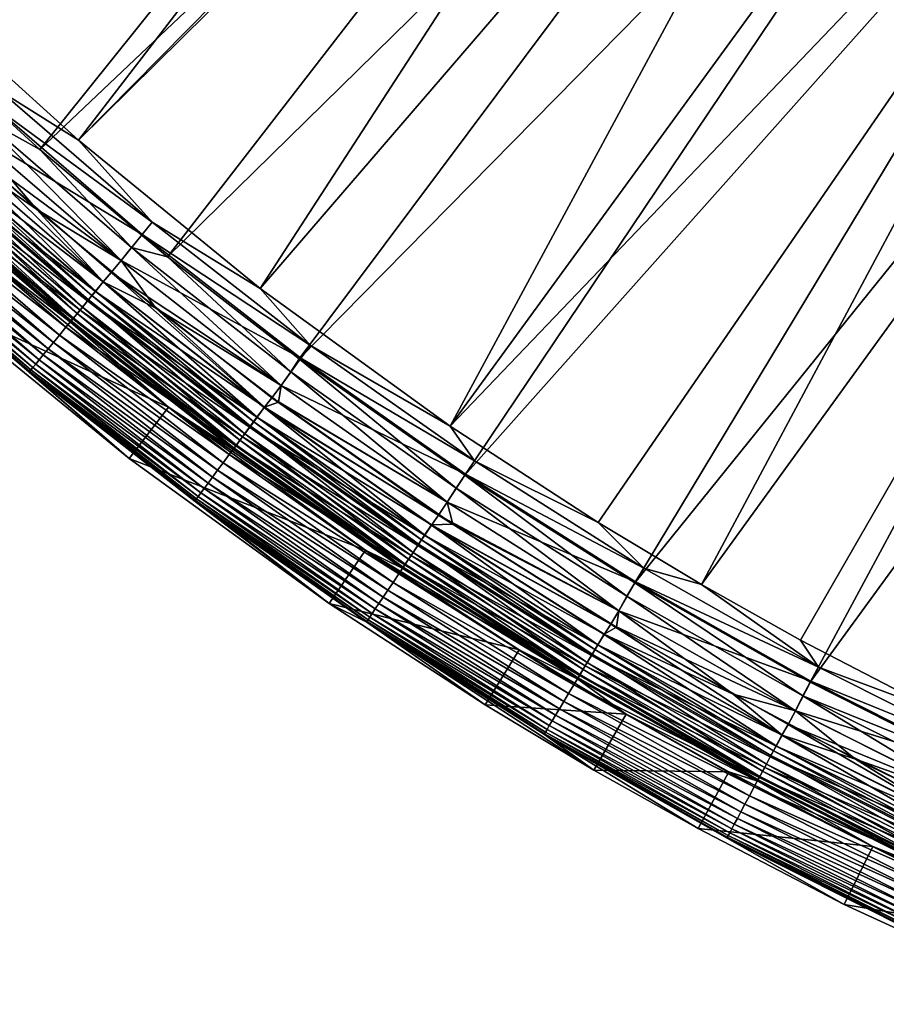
# Model space of a CAD drawing. Header units: metres. Extents: x -900 to 900, y -400 to 400.
# Tile 5 of 241: x -827 to -787, y -384 to -338. Entities that reach past the tile are written whole.
import ezdxf

# ---------------------------------------------------------------- set-up
doc = ezdxf.new("R2010")
doc.units = ezdxf.units.M

msp = doc.modelspace()

# ---------------------------------------------------------------- linework, layer by layer
at = {"layer": 'top'}
for points in [[(-834.288086, -334.288086, -0.803848), (-830.326965, -338.135101, -0.803848), (-793.727417, -303.555023, -29.825321)], [(-793.727417, -303.555023, -29.825321), (-830.326965, -338.135101, -0.803848), (-824.436707, -343.46109, -0.803848)], [(-824.436707, -343.46109, -0.803848), (-789.056396, -307.612732, -29.81592), (-793.727417, -303.555023, -29.825321)], [(-794.748962, -304.61557, -32.423145), (-831.593506, -339.006805, -3.399924), (-839.006836, -331.593506, -3.399924)], [(-831.593506, -339.006805, -3.399924), (-794.748962, -304.61557, -32.423145), (-826.218567, -343.902435, -3.399924)], [(-794.748962, -304.61557, -32.423145), (-789.547852, -309.118988, -32.412781), (-826.218567, -343.902435, -3.399924)], [(-788.569824, -308.014862, -29.814909), (-789.056396, -307.612732, -29.81592), (-824.436707, -343.46109, -0.803848)], [(-816.009277, -350.350189, -0.803848), (-788.569824, -308.014862, -29.814909), (-824.436707, -343.46109, -0.803848)], [(-783.200378, -312.214813, -29.8034), (-788.569824, -308.014862, -29.814909), (-816.009277, -350.350189, -0.803848)], [(-826.218567, -343.902435, -3.399924), (-789.547852, -309.118988, -32.412781), (-820.303406, -348.878296, -3.399924)], [(-789.547852, -309.118988, -32.412781), (-784.133118, -313.363251, -32.401356), (-820.303406, -348.878296, -3.399924)], [(-807.198975, -356.74234, -0.803848), (-783.200378, -312.214813, -29.8034), (-816.009277, -350.350189, -0.803848)], [(-807.198975, -356.74234, -0.803848), (-777.629517, -316.145782, -29.79077), (-783.200378, -312.214813, -29.8034)], [(-820.303406, -348.878296, -3.399924), (-784.133118, -313.363251, -32.401356), (-814.191162, -353.609955, -3.399924)], [(-784.133118, -313.363251, -32.401356), (-778.5177, -317.338135, -32.388844), (-814.191162, -353.609955, -3.399924)], [(-771.867798, -319.798737, -29.776999), (-777.629517, -316.145782, -29.79077), (-807.198975, -356.74234, -0.803848)], [(-814.191162, -353.609955, -3.399924), (-778.5177, -317.338135, -32.388844), (-806.518616, -359.015991, -3.399924)], [(-778.5177, -317.338135, -32.388844), (-772.715027, -321.034332, -32.375225), (-806.518616, -359.015991, -3.399924)], [(-800.325439, -361.217438, -0.803848), (-771.867798, -319.798737, -29.776999), (-807.198975, -356.74234, -0.803848)], [(-771.867798, -319.798737, -29.776999), (-800.325439, -361.217438, -0.803848), (-795.533813, -364.093658, -0.803848)], [(-765.935669, -323.15976, -29.762093), (-771.867798, -319.798737, -29.776999), (-795.533813, -364.093658, -0.803848)], [(-806.518616, -359.015991, -3.399924), (-772.715027, -321.034332, -32.375225), (-798.623413, -364.016693, -3.399924)], [(-772.715027, -321.034332, -32.375225), (-766.738953, -324.443146, -32.360474), (-798.623413, -364.016693, -3.399924)], [(-765.935669, -323.15976, -29.762093), (-795.533813, -364.093658, -0.803848), (-790.941956, -366.673492, -0.803848)], [(-784.498657, -370.017365, -0.803848), (-765.935669, -323.15976, -29.762093), (-790.941956, -366.673492, -0.803848)], [(-798.623413, -364.016693, -3.399924), (-766.738953, -324.443146, -32.360474), (-790.492249, -368.623932, -3.399924)], [(-766.738953, -324.443146, -32.360474), (-760.60376, -327.556427, -32.34457), (-790.492249, -368.623932, -3.399924)], [(-790.492249, -368.623932, -3.399924), (-760.60376, -327.556427, -32.34457), (-782.918945, -372.458221, -3.399924)], [(-824.436707, -343.46109, -0.803848), (-830.326965, -338.135101, -0.803848), (-828.050903, -341.196198, -0.456723)], [(-831.593506, -339.006805, -3.399924), (-826.218567, -343.902435, -3.399924), (-829.071411, -342.322021, -3.101714)], [(-821.008362, -347.268372, -0.456723), (-828.050903, -341.196198, -0.456723), (-828.550049, -341.746826, -0.204445)], [(-821.008362, -347.268372, -0.456723), (-824.436707, -343.46109, -0.803848), (-828.050903, -341.196198, -0.456723)], [(-828.550049, -341.746826, -0.204445), (-829.588745, -342.903259), (-821.479858, -347.842804, -0.204445)], [(-821.479858, -347.842804, -0.204445), (-821.008362, -347.268372, -0.456723), (-828.550049, -341.746826, -0.204445)], [(-826.377075, -346.674042), (-831.731812, -341.887329), (-830.454163, -343.847565, -0.028766)], [(-831.731812, -341.887329), (-826.377075, -346.674042), (-829.588745, -342.903259)], [(-822.455078, -349.051483, -3), (-829.58606, -342.900299, -3), (-829.071411, -342.322021, -3.101714)], [(-821.972351, -348.442871, -3.101714), (-822.455078, -349.051483, -3), (-829.071411, -342.322021, -3.101714)], [(-829.071411, -342.322021, -3.101714), (-826.218567, -343.902435, -3.399924), (-821.972351, -348.442871, -3.101714)], [(-829.58606, -342.900299, -3), (-822.455078, -349.051483, -3), (-830.068665, -343.432739, -3)], [(-829.588745, -342.903259), (-826.377075, -346.674042), (-822.457642, -349.054596)], [(-829.588745, -342.903259), (-822.457642, -349.054596), (-821.479858, -347.842804, -0.204445)], [(-830.068665, -343.432739, -3), (-823.285156, -350.042267, -3.056892), (-830.460999, -343.855133, -3.056892)], [(-830.068665, -343.432739, -3), (-822.455078, -349.051483, -3), (-822.91095, -349.606995, -3)], [(-830.068665, -343.432739, -3), (-822.91095, -349.606995, -3), (-823.285156, -350.042267, -3.056892)], [(-816.009277, -350.350189, -0.803848), (-824.436707, -343.46109, -0.803848), (-821.008362, -347.268372, -0.456723)], [(-830.454163, -343.847565, -0.028766), (-830.84314, -344.276703, -0.114353), (-823.278625, -350.034363, -0.028766)], [(-830.460999, -343.855133, -3.056892), (-823.639343, -350.473846, -3.22474), (-830.835999, -344.268829, -3.22474)], [(-830.460999, -343.855133, -3.056892), (-823.285156, -350.042267, -3.056892), (-823.639343, -350.473846, -3.22474)], [(-823.278625, -350.034363, -0.028766), (-826.377075, -346.674042), (-830.454163, -343.847565, -0.028766)], [(-826.218567, -343.902435, -3.399924), (-820.303406, -348.878296, -3.399924), (-821.972351, -348.442871, -3.101714)], [(-830.84314, -344.276703, -0.114353), (-831.225464, -344.698517, -0.255695), (-823.646118, -350.482056, -0.114353)], [(-823.965576, -350.871277, -3.497899), (-831.181274, -344.64978, -3.497899), (-831.013184, -344.464325, -3.348771)], [(-830.835999, -344.268829, -3.22474), (-823.806763, -350.677795, -3.348771), (-831.013184, -344.464325, -3.348771)], [(-831.013184, -344.464325, -3.348771), (-823.806763, -350.677795, -3.348771), (-823.965576, -350.871277, -3.497899)], [(-830.84314, -344.276703, -0.114353), (-823.646118, -350.482056, -0.114353), (-823.278625, -350.034363, -0.028766)], [(-830.835999, -344.268829, -3.22474), (-823.639343, -350.473846, -3.22474), (-823.806763, -350.677795, -3.348771)], [(-831.484192, -344.983978, -3.865118), (-824.487183, -351.506775, -4.312942), (-831.733459, -345.258972, -4.312942)], [(-831.225464, -344.698517, -0.255695), (-831.596802, -345.108215, -0.451727), (-824.007324, -350.922089, -0.255695)], [(-824.251709, -351.21991, -3.865118), (-831.484192, -344.983978, -3.865118), (-831.181274, -344.64978, -3.497899)], [(-824.487183, -351.506775, -4.312942), (-831.484192, -344.983978, -3.865118), (-824.251709, -351.21991, -3.865118)], [(-831.225464, -344.698517, -0.255695), (-824.007324, -350.922089, -0.255695), (-823.646118, -350.482056, -0.114353)], [(-824.251709, -351.21991, -3.865118), (-831.181274, -344.64978, -3.497899), (-823.965576, -350.871277, -3.497899)], [(-824.772888, -351.854858, -5.381563), (-832.035889, -345.592621, -5.381563), (-831.919922, -345.464661, -4.82471)], [(-831.596802, -345.108215, -0.451727), (-831.953003, -345.50119, -0.70103), (-824.358093, -351.349487, -0.451727)], [(-831.733459, -345.258972, -4.312942), (-824.66333, -351.721375, -4.82471), (-831.919922, -345.464661, -4.82471)], [(-831.919922, -345.464661, -4.82471), (-824.66333, -351.721375, -4.82471), (-824.772888, -351.854858, -5.381563)], [(-831.733459, -345.258972, -4.312942), (-824.487183, -351.506775, -4.312942), (-824.66333, -351.721375, -4.82471)], [(-831.596802, -345.108215, -0.451727), (-824.358093, -351.349487, -0.451727), (-824.007324, -350.922089, -0.255695)], [(-832.290894, -345.873932, -1.000777), (-832.607422, -346.223175, -1.34779), (-825.013794, -352.148346, -1.000777)], [(-831.953003, -345.50119, -0.70103), (-832.290894, -345.873932, -1.000777), (-824.69458, -351.75946, -0.70103)], [(-832.290894, -345.873932, -1.000777), (-825.013794, -352.148346, -1.000777), (-824.69458, -351.75946, -0.70103)], [(-824.804626, -351.914398, -5.959025), (-832.073242, -345.64447, -5.959025), (-832.035889, -345.592621, -5.381563)], [(-832.073242, -345.64447, -5.959025), (-824.804626, -351.914398, -5.959025), (-828.992554, -348.713623, -35)], [(-824.804626, -351.914398, -5.959025), (-832.035889, -345.592621, -5.381563), (-824.772888, -351.854858, -5.381563)], [(-831.953003, -345.50119, -0.70103), (-824.69458, -351.75946, -0.70103), (-824.358093, -351.349487, -0.451727)], [(-832.607422, -346.223175, -1.34779), (-832.899719, -346.545654, -1.738888), (-825.312805, -352.512665, -1.34779)], [(-832.607422, -346.223175, -1.34779), (-825.312805, -352.512665, -1.34779), (-825.013794, -352.148346, -1.000777)], [(-833.164917, -346.838226, -2.170691), (-833.400757, -347.098389, -2.639013), (-825.839478, -353.154327, -2.170691)], [(-832.899719, -346.545654, -1.738888), (-833.164917, -346.838226, -2.170691), (-825.588989, -352.849091, -1.738888)], [(-833.164917, -346.838226, -2.170691), (-825.839478, -353.154327, -2.170691), (-825.588989, -352.849091, -1.738888)], [(-832.899719, -346.545654, -1.738888), (-825.588989, -352.849091, -1.738888), (-825.312805, -352.512665, -1.34779)], [(-820.847595, -351.257782), (-826.377075, -346.674042), (-823.278625, -350.034363, -0.028766)], [(-826.377075, -346.674042), (-820.847595, -351.257782), (-822.457642, -349.054596)], [(-826.062256, -353.42572, -2.639013), (-833.400757, -347.098389, -2.639013), (-833.60498, -347.3237, -3.139467)], [(-825.839478, -353.154327, -2.170691), (-833.400757, -347.098389, -2.639013), (-826.062256, -353.42572, -2.639013)], [(-813.675781, -352.989532, -0.456723), (-821.008362, -347.268372, -0.456723), (-821.479858, -347.842804, -0.204445)], [(-813.675781, -352.989532, -0.456723), (-816.009277, -350.350189, -0.803848), (-821.008362, -347.268372, -0.456723)], [(-826.636536, -354.125397, -4.786941), (-834.008667, -347.769043, -4.786941), (-834.069519, -347.836212, -5.365363)], [(-834.008667, -347.769043, -4.786941), (-826.543701, -354.012299, -4.218875), (-833.9104, -347.660645, -4.218875)], [(-826.543701, -354.012299, -4.218875), (-834.008667, -347.769043, -4.786941), (-826.636536, -354.125397, -4.786941)], [(-826.41626, -353.857056, -3.667668), (-833.775513, -347.511841, -3.667668), (-833.9104, -347.660645, -4.218875)], [(-833.9104, -347.660645, -4.218875), (-826.543701, -354.012299, -4.218875), (-826.41626, -353.857056, -3.667668)], [(-826.255188, -353.660767, -3.139467), (-833.60498, -347.3237, -3.139467), (-833.775513, -347.511841, -3.667668)], [(-826.255188, -353.660767, -3.139467), (-833.775513, -347.511841, -3.667668), (-826.41626, -353.857056, -3.667668)], [(-826.062256, -353.42572, -2.639013), (-833.60498, -347.3237, -3.139467), (-826.255188, -353.660767, -3.139467)], [(-826.694031, -354.195435, -5.365363), (-834.069519, -347.836212, -5.365363), (-834.087891, -347.86734, -5.947641)], [(-834.087891, -347.86734, -5.947641), (-826.707825, -354.233459, -5.947641), (-826.694031, -354.195435, -5.365363)], [(-826.707825, -354.233459, -5.947641), (-834.087891, -347.86734, -5.947641), (-822.083923, -358.234589, -35)], [(-822.083923, -358.234589, -35), (-834.087891, -347.86734, -5.947641), (-830.958313, -350.97998, -35)], [(-826.636536, -354.125397, -4.786941), (-834.069519, -347.836212, -5.365363), (-826.694031, -354.195435, -5.365363)], [(-821.479858, -347.842804, -0.204445), (-822.457642, -349.054596), (-814.11853, -353.586395, -0.204445)], [(-814.11853, -353.586395, -0.204445), (-813.675781, -352.989532, -0.456723), (-821.479858, -347.842804, -0.204445)], [(-815.030884, -354.845398, -3), (-822.455078, -349.051483, -3), (-821.972351, -348.442871, -3.101714)], [(-814.581055, -354.2099, -3.101714), (-815.030884, -354.845398, -3), (-821.972351, -348.442871, -3.101714)], [(-821.972351, -348.442871, -3.101714), (-820.303406, -348.878296, -3.399924), (-814.581055, -354.2099, -3.101714)], [(-828.992554, -348.713623, -35), (-820.252869, -355.858032, -35), (-830.958313, -350.97998, -35)], [(-828.992554, -348.713623, -35), (-824.804626, -351.914398, -5.959025), (-820.252869, -355.858032, -35)], [(-822.455078, -349.051483, -3), (-815.030884, -354.845398, -3), (-822.91095, -349.606995, -3)], [(-822.457642, -349.054596), (-820.847595, -351.257782), (-815.033264, -354.848602)], [(-822.457642, -349.054596), (-815.033264, -354.848602), (-814.11853, -353.586395, -0.204445)], [(-820.303406, -348.878296, -3.399924), (-814.191162, -353.609955, -3.399924), (-814.581055, -354.2099, -3.101714)], [(-822.91095, -349.606995, -3), (-815.813782, -355.871735, -3.056892), (-823.285156, -350.042267, -3.056892)], [(-822.91095, -349.606995, -3), (-815.030884, -354.845398, -3), (-815.458984, -355.422607, -3)], [(-822.91095, -349.606995, -3), (-815.458984, -355.422607, -3), (-815.813782, -355.871735, -3.056892)], [(-823.278625, -350.034363, -0.028766), (-823.646118, -350.482056, -0.114353), (-815.807678, -355.863525, -0.028766)], [(-823.285156, -350.042267, -3.056892), (-816.146423, -356.32016, -3.22474), (-823.639343, -350.473846, -3.22474)], [(-823.285156, -350.042267, -3.056892), (-815.813782, -355.871735, -3.056892), (-816.146423, -356.32016, -3.22474)], [(-815.807678, -355.863525, -0.028766), (-820.847595, -351.257782), (-823.278625, -350.034363, -0.028766)], [(-823.646118, -350.482056, -0.114353), (-824.007324, -350.922089, -0.255695), (-816.152771, -356.328674, -0.114353)], [(-823.639343, -350.473846, -3.22474), (-816.30365, -356.532074, -3.348771), (-823.806763, -350.677795, -3.348771)], [(-823.646118, -350.482056, -0.114353), (-816.152771, -356.328674, -0.114353), (-815.807678, -355.863525, -0.028766)], [(-823.639343, -350.473846, -3.22474), (-816.146423, -356.32016, -3.22474), (-816.30365, -356.532074, -3.348771)], [(-807.198975, -356.74234, -0.803848), (-816.009277, -350.350189, -0.803848), (-813.675781, -352.989532, -0.456723)], [(-824.007324, -350.922089, -0.255695), (-824.358093, -351.349487, -0.451727), (-816.491943, -356.785919, -0.255695)], [(-816.721436, -357.095337, -3.865118), (-824.251709, -351.21991, -3.865118), (-823.965576, -350.871277, -3.497899)], [(-824.007324, -350.922089, -0.255695), (-816.491943, -356.785919, -0.255695), (-816.152771, -356.328674, -0.114353)], [(-823.806763, -350.677795, -3.348771), (-816.452759, -356.733093, -3.497899), (-823.965576, -350.871277, -3.497899)], [(-823.965576, -350.871277, -3.497899), (-816.452759, -356.733093, -3.497899), (-816.721436, -357.095337, -3.865118)], [(-823.806763, -350.677795, -3.348771), (-816.30365, -356.532074, -3.348771), (-816.452759, -356.733093, -3.497899)], [(-830.958313, -350.97998, -35), (-820.252869, -355.858032, -35), (-822.083923, -358.234589, -35)], [(-824.358093, -351.349487, -0.451727), (-824.69458, -351.75946, -0.70103), (-816.82135, -357.230011, -0.451727)], [(-816.942566, -357.393433, -4.312942), (-824.487183, -351.506775, -4.312942), (-824.251709, -351.21991, -3.865118)], [(-824.358093, -351.349487, -0.451727), (-816.82135, -357.230011, -0.451727), (-816.491943, -356.785919, -0.255695)], [(-816.942566, -357.393433, -4.312942), (-824.251709, -351.21991, -3.865118), (-816.721436, -357.095337, -3.865118)], [(-815.807678, -355.863525, -0.028766), (-815.151062, -355.632111), (-820.847595, -351.257782)], [(-820.847595, -351.257782), (-815.151062, -355.632111), (-815.033264, -354.848602)], [(-824.69458, -351.75946, -0.70103), (-825.013794, -352.148346, -1.000777), (-817.137329, -357.655975, -0.70103)], [(-817.237122, -357.820129, -5.959025), (-824.804626, -351.914398, -5.959025), (-824.772888, -351.854858, -5.381563)], [(-824.66333, -351.721375, -4.82471), (-817.210876, -357.755096, -5.381563), (-824.772888, -351.854858, -5.381563)], [(-824.772888, -351.854858, -5.381563), (-817.210876, -357.755096, -5.381563), (-817.237122, -357.820129, -5.959025)], [(-824.69458, -351.75946, -0.70103), (-817.137329, -357.655975, -0.70103), (-816.82135, -357.230011, -0.451727)], [(-824.487183, -351.506775, -4.312942), (-817.107971, -357.616394, -4.82471), (-824.66333, -351.721375, -4.82471)], [(-824.66333, -351.721375, -4.82471), (-817.107971, -357.616394, -4.82471), (-817.210876, -357.755096, -5.381563)], [(-817.107971, -357.616394, -4.82471), (-824.487183, -351.506775, -4.312942), (-816.942566, -357.393433, -4.312942)], [(-825.013794, -352.148346, -1.000777), (-825.312805, -352.512665, -1.34779), (-817.437012, -358.060028, -1.000777)], [(-825.013794, -352.148346, -1.000777), (-817.437012, -358.060028, -1.000777), (-817.137329, -357.655975, -0.70103)], [(-824.804626, -351.914398, -5.959025), (-817.237122, -357.820129, -5.959025), (-820.252869, -355.858032, -35)], [(-825.312805, -352.512665, -1.34779), (-825.588989, -352.849091, -1.738888), (-817.717834, -358.438599, -1.34779)], [(-825.312805, -352.512665, -1.34779), (-817.717834, -358.438599, -1.34779), (-817.437012, -358.060028, -1.000777)], [(-818.212402, -359.105286, -2.170691), (-825.839478, -353.154327, -2.170691), (-826.062256, -353.42572, -2.639013)], [(-825.588989, -352.849091, -1.738888), (-825.839478, -353.154327, -2.170691), (-817.977173, -358.788147, -1.738888)], [(-817.977173, -358.788147, -1.738888), (-825.839478, -353.154327, -2.170691), (-818.212402, -359.105286, -2.170691)], [(-825.588989, -352.849091, -1.738888), (-817.977173, -358.788147, -1.738888), (-817.717834, -358.438599, -1.34779)], [(-806.070984, -358.346863, -0.456723), (-813.675781, -352.989532, -0.456723), (-814.11853, -353.586395, -0.204445)], [(-806.070984, -358.346863, -0.456723), (-807.198975, -356.74234, -0.803848), (-813.675781, -352.989532, -0.456723)], [(-818.602783, -359.631531, -3.139467), (-826.255188, -353.660767, -3.139467), (-826.41626, -353.857056, -3.667668)], [(-818.42157, -359.387268, -2.639013), (-826.062256, -353.42572, -2.639013), (-826.255188, -353.660767, -3.139467)], [(-818.42157, -359.387268, -2.639013), (-826.255188, -353.660767, -3.139467), (-818.602783, -359.631531, -3.139467)], [(-818.212402, -359.105286, -2.170691), (-826.062256, -353.42572, -2.639013), (-818.42157, -359.387268, -2.639013)], [(-814.11853, -353.586395, -0.204445), (-815.033264, -354.848602), (-806.483887, -358.964722, -0.204445)], [(-814.581055, -354.2099, -3.101714), (-814.191162, -353.609955, -3.399924), (-806.915283, -359.610168, -3.101714)], [(-814.191162, -353.609955, -3.399924), (-806.518616, -359.015991, -3.399924), (-806.915283, -359.610168, -3.101714)], [(-806.483887, -358.964722, -0.204445), (-806.070984, -358.346863, -0.456723), (-814.11853, -353.586395, -0.204445)], [(-818.960876, -360.114258, -4.786941), (-826.636536, -354.125397, -4.786941), (-826.694031, -354.195435, -5.365363)], [(-818.873718, -359.996765, -4.218875), (-826.543701, -354.012299, -4.218875), (-826.636536, -354.125397, -4.786941)], [(-818.873718, -359.996765, -4.218875), (-826.636536, -354.125397, -4.786941), (-818.960876, -360.114258, -4.786941)], [(-826.543701, -354.012299, -4.218875), (-818.754028, -359.835449, -3.667668), (-826.41626, -353.857056, -3.667668)], [(-818.754028, -359.835449, -3.667668), (-826.543701, -354.012299, -4.218875), (-818.873718, -359.996765, -4.218875)], [(-826.41626, -353.857056, -3.667668), (-818.754028, -359.835449, -3.667668), (-818.602783, -359.631531, -3.139467)], [(-826.707825, -354.233459, -5.947641), (-819.014832, -360.187073, -5.365363), (-826.694031, -354.195435, -5.365363)], [(-826.707825, -354.233459, -5.947641), (-819.024231, -360.229767, -5.947641), (-819.014832, -360.187073, -5.365363)], [(-812.806152, -364.965729, -35), (-819.024231, -360.229767, -5.947641), (-826.707825, -354.233459, -5.947641)], [(-812.806152, -364.965729, -35), (-826.707825, -354.233459, -5.947641), (-822.083923, -358.234589, -35)], [(-826.694031, -354.195435, -5.365363), (-819.014832, -360.187073, -5.365363), (-818.960876, -360.114258, -4.786941)], [(-807.33136, -360.268036, -3), (-815.030884, -354.845398, -3), (-814.581055, -354.2099, -3.101714)], [(-806.915283, -359.610168, -3.101714), (-807.33136, -360.268036, -3), (-814.581055, -354.2099, -3.101714)], [(-815.030884, -354.845398, -3), (-807.33136, -360.268036, -3), (-815.458984, -355.422607, -3)], [(-815.033264, -354.848602), (-815.151062, -355.632111), (-807.333557, -360.271362)], [(-815.033264, -354.848602), (-807.333557, -360.271362), (-806.483887, -358.964722, -0.204445)], [(-815.458984, -355.422607, -3), (-807.730591, -360.86554, -3), (-815.813782, -355.871735, -3.056892)], [(-815.458984, -355.422607, -3), (-807.33136, -360.268036, -3), (-807.730591, -360.86554, -3)], [(-820.252869, -355.858032, -35), (-811.116028, -362.487, -35), (-822.083923, -358.234589, -35)], [(-820.252869, -355.858032, -35), (-817.237122, -357.820129, -5.959025), (-809.388916, -363.347443, -5.959025)], [(-820.252869, -355.858032, -35), (-809.388916, -363.347443, -5.959025), (-811.116028, -362.487, -35)], [(-815.807678, -355.863525, -0.028766), (-816.152771, -356.328674, -0.114353), (-808.059326, -361.32196, -0.028766)], [(-815.813782, -355.871735, -3.056892), (-808.375244, -361.794647, -3.22474), (-816.146423, -356.32016, -3.22474)], [(-815.813782, -355.871735, -3.056892), (-807.730591, -360.86554, -3), (-808.065002, -361.330475, -3.056892)], [(-808.375244, -361.794647, -3.22474), (-815.813782, -355.871735, -3.056892), (-808.065002, -361.330475, -3.056892)], [(-807.066772, -361.289337), (-815.151062, -355.632111), (-815.807678, -355.863525, -0.028766)], [(-808.059326, -361.32196, -0.028766), (-807.066772, -361.289337), (-815.807678, -355.863525, -0.028766)], [(-815.151062, -355.632111), (-807.066772, -361.289337), (-807.333557, -360.271362)], [(-816.152771, -356.328674, -0.114353), (-816.491943, -356.785919, -0.255695), (-808.381104, -361.803497, -0.114353)], [(-816.146423, -356.32016, -3.22474), (-808.521851, -362.014038, -3.348771), (-816.30365, -356.532074, -3.348771)], [(-816.152771, -356.328674, -0.114353), (-808.381104, -361.803497, -0.114353), (-808.059326, -361.32196, -0.028766)], [(-816.146423, -356.32016, -3.22474), (-808.375244, -361.794647, -3.22474), (-808.521851, -362.014038, -3.348771)], [(-816.491943, -356.785919, -0.255695), (-816.82135, -357.230011, -0.451727), (-808.697449, -362.276825, -0.255695)], [(-816.452759, -356.733093, -3.497899), (-808.91156, -362.597137, -3.865118), (-816.721436, -357.095337, -3.865118)], [(-816.491943, -356.785919, -0.255695), (-808.697449, -362.276825, -0.255695), (-808.381104, -361.803497, -0.114353)], [(-816.30365, -356.532074, -3.348771), (-808.660889, -362.222137, -3.497899), (-816.452759, -356.733093, -3.497899)], [(-816.452759, -356.733093, -3.497899), (-808.660889, -362.222137, -3.497899), (-808.91156, -362.597137, -3.865118)], [(-816.30365, -356.532074, -3.348771), (-808.521851, -362.014038, -3.348771), (-808.660889, -362.222137, -3.497899)], [(-800.325439, -361.217438, -0.803848), (-807.198975, -356.74234, -0.803848), (-806.070984, -358.346863, -0.456723)], [(-816.82135, -357.230011, -0.451727), (-817.137329, -357.655975, -0.70103), (-809.0047, -362.736542, -0.451727)], [(-809.117737, -362.905701, -4.312942), (-816.942566, -357.393433, -4.312942), (-816.721436, -357.095337, -3.865118)], [(-816.82135, -357.230011, -0.451727), (-809.0047, -362.736542, -0.451727), (-808.697449, -362.276825, -0.255695)], [(-816.721436, -357.095337, -3.865118), (-808.91156, -362.597137, -3.865118), (-809.117737, -362.905701, -4.312942)], [(-817.137329, -357.655975, -0.70103), (-817.437012, -358.060028, -1.000777), (-809.299377, -363.17749, -0.70103)], [(-817.210876, -357.755096, -5.381563), (-809.388916, -363.347443, -5.959025), (-817.237122, -357.820129, -5.959025)], [(-817.107971, -357.616394, -4.82471), (-809.367981, -363.280121, -5.381563), (-817.210876, -357.755096, -5.381563)], [(-817.210876, -357.755096, -5.381563), (-809.367981, -363.280121, -5.381563), (-809.388916, -363.347443, -5.959025)], [(-817.137329, -357.655975, -0.70103), (-809.299377, -363.17749, -0.70103), (-809.0047, -362.736542, -0.451727)], [(-809.272034, -363.136505, -4.82471), (-817.107971, -357.616394, -4.82471), (-816.942566, -357.393433, -4.312942)], [(-809.367981, -363.280121, -5.381563), (-817.107971, -357.616394, -4.82471), (-809.272034, -363.136505, -4.82471)], [(-809.272034, -363.136505, -4.82471), (-816.942566, -357.393433, -4.312942), (-809.117737, -362.905701, -4.312942)], [(-822.083923, -358.234589, -35), (-811.116028, -362.487, -35), (-812.806152, -364.965729, -35)], [(-817.437012, -358.060028, -1.000777), (-817.717834, -358.438599, -1.34779), (-809.578918, -363.595764, -1.000777)], [(-817.437012, -358.060028, -1.000777), (-809.578918, -363.595764, -1.000777), (-809.299377, -363.17749, -0.70103)], [(-817.717834, -358.438599, -1.34779), (-817.977173, -358.788147, -1.738888), (-809.840881, -363.98764, -1.34779)], [(-817.717834, -358.438599, -1.34779), (-809.840881, -363.98764, -1.34779), (-809.578918, -363.595764, -1.000777)], [(-798.211548, -363.327484, -0.456723), (-806.070984, -358.346863, -0.456723), (-806.483887, -358.964722, -0.204445)], [(-798.211548, -363.327484, -0.456723), (-800.325439, -361.217438, -0.803848), (-806.070984, -358.346863, -0.456723)], [(-810.302124, -364.677795, -2.170691), (-818.212402, -359.105286, -2.170691), (-818.42157, -359.387268, -2.639013)], [(-810.082703, -364.349487, -1.738888), (-817.977173, -358.788147, -1.738888), (-818.212402, -359.105286, -2.170691)], [(-810.082703, -364.349487, -1.738888), (-818.212402, -359.105286, -2.170691), (-810.302124, -364.677795, -2.170691)], [(-809.840881, -363.98764, -1.34779), (-817.977173, -358.788147, -1.738888), (-810.082703, -364.349487, -1.738888)], [(-806.483887, -358.964722, -0.204445), (-807.333557, -360.271362), (-798.593628, -363.964905, -0.204445)], [(-806.915283, -359.610168, -3.101714), (-806.518616, -359.015991, -3.399924), (-798.992798, -364.630707, -3.101714)], [(-806.518616, -359.015991, -3.399924), (-798.623413, -364.016693, -3.399924), (-798.992798, -364.630707, -3.101714)], [(-798.593628, -363.964905, -0.204445), (-798.211548, -363.327484, -0.456723), (-806.483887, -358.964722, -0.204445)], [(-818.754028, -359.835449, -3.667668), (-810.666199, -365.222565, -3.139467), (-818.602783, -359.631531, -3.139467)], [(-810.497192, -364.969696, -2.639013), (-818.42157, -359.387268, -2.639013), (-818.602783, -359.631531, -3.139467)], [(-818.602783, -359.631531, -3.139467), (-810.666199, -365.222565, -3.139467), (-810.497192, -364.969696, -2.639013)], [(-810.302124, -364.677795, -2.170691), (-818.42157, -359.387268, -2.639013), (-810.497192, -364.969696, -2.639013)], [(-799.375, -365.306335, -3), (-807.33136, -360.268036, -3), (-806.915283, -359.610168, -3.101714)], [(-798.992798, -364.630707, -3.101714), (-799.375, -365.306335, -3), (-806.915283, -359.610168, -3.101714)], [(-819.014832, -360.187073, -5.365363), (-811.000183, -365.72229, -4.786941), (-818.960876, -360.114258, -4.786941)], [(-810.918884, -365.600647, -4.218875), (-818.873718, -359.996765, -4.218875), (-818.960876, -360.114258, -4.786941)], [(-818.960876, -360.114258, -4.786941), (-811.000183, -365.72229, -4.786941), (-810.918884, -365.600647, -4.218875)], [(-810.807251, -365.433655, -3.667668), (-818.754028, -359.835449, -3.667668), (-818.873718, -359.996765, -4.218875)], [(-810.807251, -365.433655, -3.667668), (-818.873718, -359.996765, -4.218875), (-810.918884, -365.600647, -4.218875)], [(-810.666199, -365.222565, -3.139467), (-818.754028, -359.835449, -3.667668), (-810.807251, -365.433655, -3.667668)], [(-819.024231, -360.229767, -5.947641), (-811.050537, -365.797638, -5.365363), (-819.014832, -360.187073, -5.365363)], [(-819.024231, -360.229767, -5.947641), (-811.055664, -365.841858, -5.947641), (-811.050537, -365.797638, -5.365363)], [(-811.055664, -365.841858, -5.947641), (-819.024231, -360.229767, -5.947641), (-812.806152, -364.965729, -35)], [(-819.014832, -360.187073, -5.365363), (-811.050537, -365.797638, -5.365363), (-811.000183, -365.72229, -4.786941)], [(-807.33136, -360.268036, -3), (-799.375, -365.306335, -3), (-807.730591, -360.86554, -3)], [(-807.333557, -360.271362), (-807.066772, -361.289337), (-799.377075, -365.309753)], [(-807.333557, -360.271362), (-799.377075, -365.309753), (-798.593628, -363.964905, -0.204445)], [(-807.730591, -360.86554, -3), (-799.744446, -365.922699, -3), (-808.065002, -361.330475, -3.056892)], [(-807.730591, -360.86554, -3), (-799.375, -365.306335, -3), (-799.744446, -365.922699, -3)], [(-808.059326, -361.32196, -0.028766), (-808.381104, -361.803497, -0.114353), (-800.051514, -366.396606, -0.028766)], [(-800.343872, -366.884247, -3.22474), (-808.375244, -361.794647, -3.22474), (-808.065002, -361.330475, -3.056892)], [(-808.065002, -361.330475, -3.056892), (-799.744446, -365.922699, -3), (-800.056763, -366.405396, -3.056892)], [(-800.343872, -366.884247, -3.22474), (-808.065002, -361.330475, -3.056892), (-800.056763, -366.405396, -3.056892)], [(-799.475098, -366.06662), (-807.066772, -361.289337), (-808.059326, -361.32196, -0.028766)], [(-800.051514, -366.396606, -0.028766), (-799.475098, -366.06662), (-808.059326, -361.32196, -0.028766)], [(-807.066772, -361.289337), (-799.475098, -366.06662), (-799.377075, -365.309753)], [(-795.533813, -364.093658, -0.803848), (-800.325439, -361.217438, -0.803848), (-798.211548, -363.327484, -0.456723)], [(-808.381104, -361.803497, -0.114353), (-808.697449, -362.276825, -0.255695), (-800.349304, -366.893372, -0.114353)], [(-808.375244, -361.794647, -3.22474), (-800.479553, -367.110565, -3.348771), (-808.521851, -362.014038, -3.348771)], [(-808.381104, -361.803497, -0.114353), (-800.349304, -366.893372, -0.114353), (-800.051514, -366.396606, -0.028766)], [(-800.479553, -367.110565, -3.348771), (-808.375244, -361.794647, -3.22474), (-800.343872, -366.884247, -3.22474)], [(-808.697449, -362.276825, -0.255695), (-809.0047, -362.736542, -0.451727), (-800.642029, -367.381653, -0.255695)], [(-808.660889, -362.222137, -3.497899), (-800.840149, -367.712097, -3.865118), (-808.91156, -362.597137, -3.865118)], [(-808.697449, -362.276825, -0.255695), (-800.642029, -367.381653, -0.255695), (-800.349304, -366.893372, -0.114353)], [(-808.521851, -362.014038, -3.348771), (-800.608215, -367.325226, -3.497899), (-808.660889, -362.222137, -3.497899)], [(-808.660889, -362.222137, -3.497899), (-800.608215, -367.325226, -3.497899), (-800.840149, -367.712097, -3.865118)], [(-808.521851, -362.014038, -3.348771), (-800.479553, -367.110565, -3.348771), (-800.608215, -367.325226, -3.497899)], [(-811.116028, -362.487, -35), (-803.990723, -367.125946, -35), (-812.806152, -364.965729, -35)], [(-809.388916, -363.347443, -5.959025), (-801.278992, -368.483002, -5.959025), (-811.116028, -362.487, -35)], [(-811.116028, -362.487, -35), (-801.278992, -368.483002, -5.959025), (-803.990723, -367.125946, -35)], [(-809.0047, -362.736542, -0.451727), (-809.299377, -363.17749, -0.70103), (-800.926392, -367.855896, -0.451727)], [(-808.91156, -362.597137, -3.865118), (-801.031006, -368.030396, -4.312942), (-809.117737, -362.905701, -4.312942)], [(-809.0047, -362.736542, -0.451727), (-800.926392, -367.855896, -0.451727), (-800.642029, -367.381653, -0.255695)], [(-808.91156, -362.597137, -3.865118), (-800.840149, -367.712097, -3.865118), (-801.031006, -368.030396, -4.312942)], [(-809.299377, -363.17749, -0.70103), (-809.578918, -363.595764, -1.000777), (-801.199097, -368.310791, -0.70103)], [(-809.367981, -363.280121, -5.381563), (-801.278992, -368.483002, -5.959025), (-809.388916, -363.347443, -5.959025)], [(-801.262573, -368.416656, -5.381563), (-809.367981, -363.280121, -5.381563), (-809.272034, -363.136505, -4.82471)], [(-801.278992, -368.483002, -5.959025), (-809.367981, -363.280121, -5.381563), (-801.262573, -368.416656, -5.381563)], [(-809.299377, -363.17749, -0.70103), (-801.199097, -368.310791, -0.70103), (-800.926392, -367.855896, -0.451727)], [(-801.173767, -368.268524, -4.82471), (-809.272034, -363.136505, -4.82471), (-809.117737, -362.905701, -4.312942)], [(-801.262573, -368.416656, -5.381563), (-809.272034, -363.136505, -4.82471), (-801.173767, -368.268524, -4.82471)], [(-809.117737, -362.905701, -4.312942), (-801.031006, -368.030396, -4.312942), (-801.173767, -368.268524, -4.82471)], [(-809.578918, -363.595764, -1.000777), (-809.840881, -363.98764, -1.34779), (-801.457764, -368.742279, -1.000777)], [(-809.578918, -363.595764, -1.000777), (-801.457764, -368.742279, -1.000777), (-801.199097, -368.310791, -0.70103)], [(-790.115173, -367.91864, -0.456723), (-798.211548, -363.327484, -0.456723), (-798.593628, -363.964905, -0.204445)], [(-790.115173, -367.91864, -0.456723), (-795.533813, -364.093658, -0.803848), (-798.211548, -363.327484, -0.456723)], [(-801.700134, -369.146545, -1.34779), (-809.840881, -363.98764, -1.34779), (-810.082703, -364.349487, -1.738888)], [(-801.457764, -368.742279, -1.000777), (-809.840881, -363.98764, -1.34779), (-801.700134, -369.146545, -1.34779)], [(-798.593628, -363.964905, -0.204445), (-799.377075, -365.309753), (-790.465576, -368.574036, -0.204445)], [(-798.992798, -364.630707, -3.101714), (-798.623413, -364.016693, -3.399924), (-790.831604, -369.258636, -3.101714)], [(-798.623413, -364.016693, -3.399924), (-790.492249, -368.623932, -3.399924), (-790.831604, -369.258636, -3.101714)], [(-790.465576, -368.574036, -0.204445), (-790.115173, -367.91864, -0.456723), (-798.593628, -363.964905, -0.204445)], [(-790.115173, -367.91864, -0.456723), (-790.941956, -366.673492, -0.803848), (-795.533813, -364.093658, -0.803848)], [(-802.126953, -369.85849, -2.170691), (-810.302124, -364.677795, -2.170691), (-810.497192, -364.969696, -2.639013)], [(-801.92395, -369.519836, -1.738888), (-810.082703, -364.349487, -1.738888), (-810.302124, -364.677795, -2.170691)], [(-801.92395, -369.519836, -1.738888), (-810.302124, -364.677795, -2.170691), (-802.126953, -369.85849, -2.170691)], [(-801.700134, -369.146545, -1.34779), (-810.082703, -364.349487, -1.738888), (-801.92395, -369.519836, -1.738888)], [(-791.18103, -369.948151, -3), (-799.375, -365.306335, -3), (-798.992798, -364.630707, -3.101714)], [(-790.831604, -369.258636, -3.101714), (-791.18103, -369.948151, -3), (-798.992798, -364.630707, -3.101714)], [(-805.572205, -369.675354, -35), (-811.055664, -365.841858, -5.947641), (-812.806152, -364.965729, -35)], [(-812.806152, -364.965729, -35), (-803.990723, -367.125946, -35), (-805.572205, -369.675354, -35)], [(-810.666199, -365.222565, -3.139467), (-802.307495, -370.159637, -2.639013), (-810.497192, -364.969696, -2.639013)], [(-810.497192, -364.969696, -2.639013), (-802.307495, -370.159637, -2.639013), (-802.126953, -369.85849, -2.170691)], [(-811.000183, -365.72229, -4.786941), (-802.697693, -370.810516, -4.218875), (-810.918884, -365.600647, -4.218875)], [(-802.594421, -370.638245, -3.667668), (-810.807251, -365.433655, -3.667668), (-810.918884, -365.600647, -4.218875)], [(-810.918884, -365.600647, -4.218875), (-802.697693, -370.810516, -4.218875), (-802.594421, -370.638245, -3.667668)], [(-802.463867, -370.420471, -3.139467), (-810.666199, -365.222565, -3.139467), (-810.807251, -365.433655, -3.667668)], [(-802.463867, -370.420471, -3.139467), (-810.807251, -365.433655, -3.667668), (-802.594421, -370.638245, -3.667668)], [(-802.307495, -370.159637, -2.639013), (-810.666199, -365.222565, -3.139467), (-802.463867, -370.420471, -3.139467)], [(-799.375, -365.306335, -3), (-791.18103, -369.948151, -3), (-799.744446, -365.922699, -3)], [(-799.377075, -365.309753), (-799.475098, -366.06662), (-794.073608, -369.175079)], [(-799.377075, -365.309753), (-794.073608, -369.175079), (-791.182922, -369.951691)], [(-799.377075, -365.309753), (-791.182922, -369.951691), (-790.465576, -368.574036, -0.204445)], [(-811.055664, -365.841858, -5.947641), (-802.819519, -371.013733, -5.365363), (-811.050537, -365.797638, -5.365363)], [(-811.055664, -365.841858, -5.947641), (-802.82135, -371.056213, -5.947641), (-802.819519, -371.013733, -5.365363)], [(-802.82135, -371.056213, -5.947641), (-811.055664, -365.841858, -5.947641), (-800.529419, -372.702332, -35)], [(-811.055664, -365.841858, -5.947641), (-805.572205, -369.675354, -35), (-800.529419, -372.702332, -35)], [(-811.050537, -365.797638, -5.365363), (-802.772949, -370.936005, -4.786941), (-811.000183, -365.72229, -4.786941)], [(-811.050537, -365.797638, -5.365363), (-802.819519, -371.013733, -5.365363), (-802.772949, -370.936005, -4.786941)], [(-811.000183, -365.72229, -4.786941), (-802.772949, -370.936005, -4.786941), (-802.697693, -370.810516, -4.218875)], [(-799.744446, -365.922699, -3), (-791.807129, -371.083435, -3.056892), (-800.056763, -366.405396, -3.056892)], [(-799.744446, -365.922699, -3), (-791.18103, -369.948151, -3), (-791.519775, -370.58194, -3)], [(-799.744446, -365.922699, -3), (-791.519775, -370.58194, -3), (-791.807129, -371.083435, -3.056892)], [(-800.051514, -366.396606, -0.028766), (-800.349304, -366.893372, -0.114353), (-791.802307, -371.074432, -0.028766)], [(-792.070374, -371.575836, -3.22474), (-800.343872, -366.884247, -3.22474), (-800.056763, -366.405396, -3.056892)], [(-800.056763, -366.405396, -3.056892), (-791.807129, -371.083435, -3.056892), (-792.070374, -371.575836, -3.22474)], [(-794.073608, -369.175079), (-799.475098, -366.06662), (-800.051514, -366.396606, -0.028766)], [(-791.802307, -371.074432, -0.028766), (-794.073608, -369.175079), (-800.051514, -366.396606, -0.028766)], [(-800.349304, -366.893372, -0.114353), (-800.642029, -367.381653, -0.255695), (-792.075378, -371.585205, -0.114353)], [(-792.194824, -371.808533, -3.348771), (-800.479553, -367.110565, -3.348771), (-800.343872, -366.884247, -3.22474)], [(-800.349304, -366.893372, -0.114353), (-792.075378, -371.585205, -0.114353), (-791.802307, -371.074432, -0.028766)], [(-792.194824, -371.808533, -3.348771), (-800.343872, -366.884247, -3.22474), (-792.070374, -371.575836, -3.22474)], [(-784.498657, -370.017365, -0.803848), (-790.941956, -366.673492, -0.803848), (-790.115173, -367.91864, -0.456723)], [(-803.990723, -367.125946, -35), (-799.023621, -370.107483, -35), (-805.572205, -369.675354, -35)], [(-801.278992, -368.483002, -5.959025), (-799.023621, -370.107483, -35), (-803.990723, -367.125946, -35)], [(-800.642029, -367.381653, -0.255695), (-800.926392, -367.855896, -0.451727), (-792.343811, -372.08725, -0.255695)], [(-800.608215, -367.325226, -3.497899), (-792.525452, -372.427032, -3.865118), (-800.840149, -367.712097, -3.865118)], [(-800.642029, -367.381653, -0.255695), (-792.343811, -372.08725, -0.255695), (-792.075378, -371.585205, -0.114353)], [(-800.479553, -367.110565, -3.348771), (-792.312805, -372.029266, -3.497899), (-800.608215, -367.325226, -3.497899)], [(-800.608215, -367.325226, -3.497899), (-792.312805, -372.029266, -3.497899), (-792.525452, -372.427032, -3.865118)], [(-792.312805, -372.029266, -3.497899), (-800.479553, -367.110565, -3.348771), (-792.194824, -371.808533, -3.348771)], [(-800.926392, -367.855896, -0.451727), (-801.199097, -368.310791, -0.70103), (-792.604492, -372.57489, -0.451727)], [(-800.840149, -367.712097, -3.865118), (-792.700439, -372.754333, -4.312942), (-801.031006, -368.030396, -4.312942)], [(-800.926392, -367.855896, -0.451727), (-792.604492, -372.57489, -0.451727), (-792.343811, -372.08725, -0.255695)], [(-800.840149, -367.712097, -3.865118), (-792.525452, -372.427032, -3.865118), (-792.700439, -372.754333, -4.312942)], [(-801.199097, -368.310791, -0.70103), (-801.457764, -368.742279, -1.000777), (-792.854614, -373.042633, -0.70103)], [(-792.912781, -373.151489, -5.381563), (-801.262573, -368.416656, -5.381563), (-801.173767, -368.268524, -4.82471)], [(-801.199097, -368.310791, -0.70103), (-792.854614, -373.042633, -0.70103), (-792.604492, -372.57489, -0.451727)], [(-801.031006, -368.030396, -4.312942), (-792.83136, -372.999176, -4.82471), (-801.173767, -368.268524, -4.82471)], [(-801.173767, -368.268524, -4.82471), (-792.83136, -372.999176, -4.82471), (-792.912781, -373.151489, -5.381563)], [(-801.031006, -368.030396, -4.312942), (-792.700439, -372.754333, -4.312942), (-792.83136, -372.999176, -4.82471)], [(-781.799561, -372.107422, -0.456723), (-790.115173, -367.91864, -0.456723), (-790.465576, -368.574036, -0.204445)], [(-781.799561, -372.107422, -0.456723), (-784.498657, -370.017365, -0.803848), (-790.115173, -367.91864, -0.456723)], [(-793.091797, -373.486298, -1.000777), (-801.457764, -368.742279, -1.000777), (-801.700134, -369.146545, -1.34779)], [(-792.854614, -373.042633, -0.70103), (-801.457764, -368.742279, -1.000777), (-793.091797, -373.486298, -1.000777)], [(-792.92688, -373.214447, -5.959025), (-801.278992, -368.483002, -5.959025), (-801.262573, -368.416656, -5.381563)], [(-801.278992, -368.483002, -5.959025), (-792.92688, -373.214447, -5.959025), (-799.023621, -370.107483, -35)], [(-792.92688, -373.214447, -5.959025), (-801.262573, -368.416656, -5.381563), (-792.912781, -373.151489, -5.381563)], [(-790.465576, -368.574036, -0.204445), (-791.182922, -369.951691), (-782.117371, -372.779236, -0.204445)], [(-790.831604, -369.258636, -3.101714), (-790.492249, -368.623932, -3.399924), (-782.918945, -372.458221, -3.399924)], [(-782.117371, -372.779236, -0.204445), (-781.799561, -372.107422, -0.456723), (-790.465576, -368.574036, -0.204445)], [(-793.314026, -373.901978, -1.34779), (-801.700134, -369.146545, -1.34779), (-801.92395, -369.519836, -1.738888)], [(-793.091797, -373.486298, -1.000777), (-801.700134, -369.146545, -1.34779), (-793.314026, -373.901978, -1.34779)], [(-788.398804, -372.196991), (-794.073608, -369.175079), (-791.802307, -371.074432, -0.028766)], [(-794.073608, -369.175079), (-788.398804, -372.196991), (-791.182922, -369.951691)], [(-805.572205, -369.675354, -35), (-799.023621, -370.107483, -35), (-800.529419, -372.702332, -35)], [(-793.519226, -374.285797, -1.738888), (-801.92395, -369.519836, -1.738888), (-802.126953, -369.85849, -2.170691)], [(-793.314026, -373.901978, -1.34779), (-801.92395, -369.519836, -1.738888), (-793.519226, -374.285797, -1.738888)], [(-782.769104, -374.182343, -3), (-791.18103, -369.948151, -3), (-790.831604, -369.258636, -3.101714)], [(-782.449341, -373.481018, -3.101714), (-782.769104, -374.182343, -3), (-790.831604, -369.258636, -3.101714)], [(-790.831604, -369.258636, -3.101714), (-782.918945, -372.458221, -3.399924), (-782.449341, -373.481018, -3.101714)], [(-793.870911, -374.943695, -2.639013), (-802.307495, -370.159637, -2.639013), (-802.463867, -370.420471, -3.139467)], [(-802.307495, -370.159637, -2.639013), (-793.705383, -374.634033, -2.170691), (-802.126953, -369.85849, -2.170691)], [(-793.705383, -374.634033, -2.170691), (-802.307495, -370.159637, -2.639013), (-793.870911, -374.943695, -2.639013)], [(-802.126953, -369.85849, -2.170691), (-793.705383, -374.634033, -2.170691), (-793.519226, -374.285797, -1.738888)], [(-799.023621, -370.107483, -35), (-794.263611, -372.781769, -35), (-800.529419, -372.702332, -35)], [(-792.92688, -373.214447, -5.959025), (-794.263611, -372.781769, -35), (-799.023621, -370.107483, -35)], [(-791.18103, -369.948151, -3), (-782.769104, -374.182343, -3), (-791.519775, -370.58194, -3)], [(-791.182922, -369.951691), (-788.398804, -372.196991), (-782.770813, -374.185974)], [(-791.182922, -369.951691), (-782.770813, -374.185974), (-782.117371, -372.779236, -0.204445)], [(-794.014343, -375.211884, -3.139467), (-802.463867, -370.420471, -3.139467), (-802.594421, -370.638245, -3.667668)], [(-793.870911, -374.943695, -2.639013), (-802.463867, -370.420471, -3.139467), (-794.014343, -375.211884, -3.139467)], [(-791.519775, -370.58194, -3), (-783.334167, -375.351532, -3.056892), (-791.807129, -371.083435, -3.056892)], [(-791.519775, -370.58194, -3), (-782.769104, -374.182343, -3), (-783.076355, -374.83197, -3)], [(-791.519775, -370.58194, -3), (-783.076355, -374.83197, -3), (-783.334167, -375.351532, -3.056892)], [(-802.82135, -371.056213, -5.947641), (-794.340454, -375.821899, -5.365363), (-802.819519, -371.013733, -5.365363)], [(-802.82135, -371.056213, -5.947641), (-794.341064, -375.860199, -5.947641), (-794.340454, -375.821899, -5.365363)], [(-794.341064, -375.860199, -5.947641), (-802.82135, -371.056213, -5.947641), (-788.915894, -378.936615, -35)], [(-788.915894, -378.936615, -35), (-802.82135, -371.056213, -5.947641), (-795.696838, -375.417389, -35)], [(-802.82135, -371.056213, -5.947641), (-800.529419, -372.702332, -35), (-795.696838, -375.417389, -35)], [(-802.819519, -371.013733, -5.365363), (-794.297729, -375.741974, -4.786941), (-802.772949, -370.936005, -4.786941)], [(-802.819519, -371.013733, -5.365363), (-794.340454, -375.821899, -5.365363), (-794.297729, -375.741974, -4.786941)], [(-802.772949, -370.936005, -4.786941), (-794.22876, -375.612946, -4.218875), (-802.697693, -370.810516, -4.218875)], [(-802.772949, -370.936005, -4.786941), (-794.297729, -375.741974, -4.786941), (-794.22876, -375.612946, -4.218875)], [(-802.697693, -370.810516, -4.218875), (-794.134033, -375.435822, -3.667668), (-802.594421, -370.638245, -3.667668)], [(-802.697693, -370.810516, -4.218875), (-794.22876, -375.612946, -4.218875), (-794.134033, -375.435822, -3.667668)], [(-802.594421, -370.638245, -3.667668), (-794.134033, -375.435822, -3.667668), (-794.014343, -375.211884, -3.139467)], [(-791.802307, -371.074432, -0.028766), (-792.075378, -371.585205, -0.114353), (-783.329773, -375.342285, -0.028766)], [(-791.807129, -371.083435, -3.056892), (-783.572937, -375.856262, -3.22474), (-792.070374, -371.575836, -3.22474)], [(-791.807129, -371.083435, -3.056892), (-783.334167, -375.351532, -3.056892), (-783.572937, -375.856262, -3.22474)], [(-783.329773, -375.342285, -0.028766), (-788.398804, -372.196991), (-791.802307, -371.074432, -0.028766)], [(-792.075378, -371.585205, -0.114353), (-792.343811, -372.08725, -0.255695), (-783.577454, -375.865845, -0.114353)], [(-783.792786, -376.321045, -3.497899), (-792.312805, -372.029266, -3.497899), (-792.194824, -371.808533, -3.348771)], [(-783.68573, -376.094788, -3.348771), (-792.194824, -371.808533, -3.348771), (-792.070374, -371.575836, -3.22474)], [(-783.792786, -376.321045, -3.497899), (-792.194824, -371.808533, -3.348771), (-783.68573, -376.094788, -3.348771)], [(-792.075378, -371.585205, -0.114353), (-783.577454, -375.865845, -0.114353), (-783.329773, -375.342285, -0.028766)], [(-792.070374, -371.575836, -3.22474), (-783.572937, -375.856262, -3.22474), (-783.68573, -376.094788, -3.348771)], [(-792.525452, -372.427032, -3.865118), (-784.144348, -377.06427, -4.312942), (-792.700439, -372.754333, -4.312942)], [(-792.343811, -372.08725, -0.255695), (-792.604492, -372.57489, -0.451727), (-783.820923, -376.380493, -0.255695)], [(-792.312805, -372.029266, -3.497899), (-783.985657, -376.72879, -3.865118), (-792.525452, -372.427032, -3.865118)], [(-792.525452, -372.427032, -3.865118), (-783.985657, -376.72879, -3.865118), (-784.144348, -377.06427, -4.312942)], [(-792.343811, -372.08725, -0.255695), (-783.820923, -376.380493, -0.255695), (-783.577454, -375.865845, -0.114353)], [(-783.985657, -376.72879, -3.865118), (-792.312805, -372.029266, -3.497899), (-783.792786, -376.321045, -3.497899)], [(-781.478333, -375.562561), (-788.398804, -372.196991), (-783.329773, -375.342285, -0.028766)], [(-788.398804, -372.196991), (-781.478333, -375.562561), (-782.770813, -374.185974)], [(-800.529419, -372.702332, -35), (-794.263611, -372.781769, -35), (-795.696838, -375.417389, -35)], [(-794.263611, -372.781769, -35), (-787.584473, -376.248138, -35), (-795.696838, -375.417389, -35)], [(-794.263611, -372.781769, -35), (-792.92688, -373.214447, -5.959025), (-787.584473, -376.248138, -35)], [(-792.604492, -372.57489, -0.451727), (-792.854614, -373.042633, -0.70103), (-784.057373, -376.880341, -0.451727)], [(-792.700439, -372.754333, -4.312942), (-784.263062, -377.315247, -4.82471), (-792.83136, -372.999176, -4.82471)], [(-792.700439, -372.754333, -4.312942), (-784.144348, -377.06427, -4.312942), (-784.263062, -377.315247, -4.82471)], [(-792.604492, -372.57489, -0.451727), (-784.057373, -376.880341, -0.451727), (-783.820923, -376.380493, -0.255695)], [(-784.284119, -377.359802, -0.70103), (-792.854614, -373.042633, -0.70103), (-793.091797, -373.486298, -1.000777)], [(-784.3526, -377.530334, -5.959025), (-792.92688, -373.214447, -5.959025), (-792.912781, -373.151489, -5.381563)], [(-792.92688, -373.214447, -5.959025), (-784.3526, -377.530334, -5.959025), (-787.584473, -376.248138, -35)], [(-792.83136, -372.999176, -4.82471), (-784.336914, -377.471375, -5.381563), (-792.912781, -373.151489, -5.381563)], [(-792.912781, -373.151489, -5.381563), (-784.336914, -377.471375, -5.381563), (-784.3526, -377.530334, -5.959025)], [(-784.057373, -376.880341, -0.451727), (-792.854614, -373.042633, -0.70103), (-784.284119, -377.359802, -0.70103)], [(-792.83136, -372.999176, -4.82471), (-784.263062, -377.315247, -4.82471), (-784.336914, -377.471375, -5.381563)], [(-784.499268, -377.814606, -1.000777), (-793.091797, -373.486298, -1.000777), (-793.314026, -373.901978, -1.34779)], [(-784.284119, -377.359802, -0.70103), (-793.091797, -373.486298, -1.000777), (-784.499268, -377.814606, -1.000777)], [(-784.700806, -378.240692, -1.34779), (-793.314026, -373.901978, -1.34779), (-793.519226, -374.285797, -1.738888)], [(-784.499268, -377.814606, -1.000777), (-793.314026, -373.901978, -1.34779), (-784.700806, -378.240692, -1.34779)], [(-785.055786, -378.991089, -2.170691), (-793.705383, -374.634033, -2.170691), (-793.870911, -374.943695, -2.639013)], [(-793.705383, -374.634033, -2.170691), (-784.886963, -378.634125, -1.738888), (-793.519226, -374.285797, -1.738888)], [(-784.886963, -378.634125, -1.738888), (-793.705383, -374.634033, -2.170691), (-785.055786, -378.991089, -2.170691)], [(-793.519226, -374.285797, -1.738888), (-784.886963, -378.634125, -1.738888), (-784.700806, -378.240692, -1.34779)], [(-785.205933, -379.308502, -2.639013), (-793.870911, -374.943695, -2.639013), (-794.014343, -375.211884, -3.139467)], [(-785.055786, -378.991089, -2.170691), (-793.870911, -374.943695, -2.639013), (-785.205933, -379.308502, -2.639013)], [(-795.696838, -375.417389, -35), (-787.584473, -376.248138, -35), (-788.915894, -378.936615, -35)], [(-794.297729, -375.741974, -4.786941), (-785.530457, -379.994507, -4.218875), (-794.22876, -375.612946, -4.218875)], [(-794.22876, -375.612946, -4.218875), (-785.44458, -379.812958, -3.667668), (-794.134033, -375.435822, -3.667668)], [(-794.22876, -375.612946, -4.218875), (-785.530457, -379.994507, -4.218875), (-785.44458, -379.812958, -3.667668)], [(-794.134033, -375.435822, -3.667668), (-785.335999, -379.583405, -3.139467), (-794.014343, -375.211884, -3.139467)], [(-794.134033, -375.435822, -3.667668), (-785.44458, -379.812958, -3.667668), (-785.335999, -379.583405, -3.139467)], [(-794.014343, -375.211884, -3.139467), (-785.335999, -379.583405, -3.139467), (-785.205933, -379.308502, -2.639013)], [(-794.341064, -375.860199, -5.947641), (-785.631775, -380.20871, -5.365363), (-794.340454, -375.821899, -5.365363)], [(-794.341064, -375.860199, -5.947641), (-785.635315, -380.24234, -5.947641), (-785.631775, -380.20871, -5.365363)], [(-785.635315, -380.24234, -5.947641), (-794.341064, -375.860199, -5.947641), (-778.849915, -383.57309, -35)], [(-778.849915, -383.57309, -35), (-794.341064, -375.860199, -5.947641), (-788.915894, -378.936615, -35)], [(-794.340454, -375.821899, -5.365363), (-785.593018, -380.12677, -4.786941), (-794.297729, -375.741974, -4.786941)], [(-794.340454, -375.821899, -5.365363), (-785.631775, -380.20871, -5.365363), (-785.593018, -380.12677, -4.786941)], [(-794.297729, -375.741974, -4.786941), (-785.593018, -380.12677, -4.786941), (-785.530457, -379.994507, -4.218875)], [(-787.584473, -376.248138, -35), (-777.671326, -380.814148, -35), (-788.915894, -378.936615, -35)], [(-787.584473, -376.248138, -35), (-784.3526, -377.530334, -5.959025), (-775.576904, -381.420349, -5.959025)], [(-787.584473, -376.248138, -35), (-775.576904, -381.420349, -5.959025), (-777.671326, -380.814148, -35)], [(-788.915894, -378.936615, -35), (-777.671326, -380.814148, -35), (-778.849915, -383.57309, -35)]]:
    msp.add_3dface(points, dxfattribs=at)

doc.saveas('drawing.dxf')
